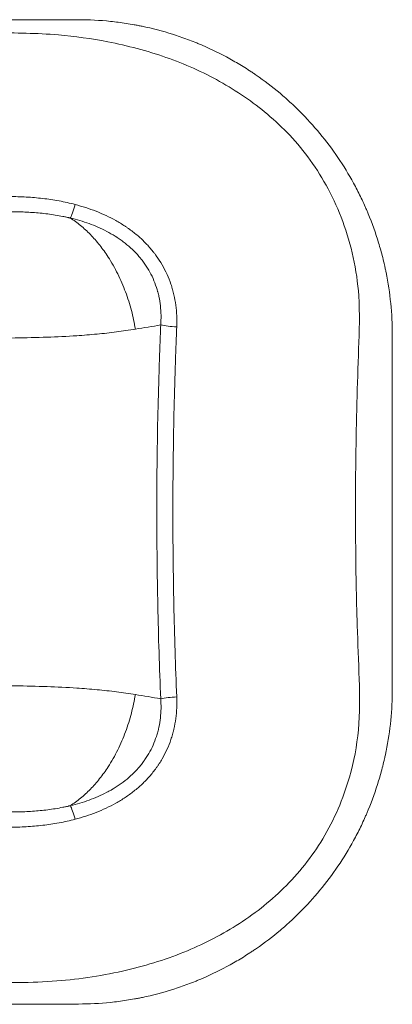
# Model space of a CAD drawing. Header units: millimetres. Extents: x -8 to 594, y 0 to 420.
# Tile 166 of 249: x 281.99 to 286.73, y 270.99 to 283.55. Entities that reach past the tile are written whole.
import ezdxf

# ---------------------------------------------------------------- set-up
doc = ezdxf.new("R2010")
doc.units = ezdxf.units.MM
doc.layers.add('1', color=7, linetype='Continuous', true_color=0xffffff)

msp = doc.modelspace()

# ---------------------------------------------------------------- linework, layer by layer
at = {"layer": '1', "color": 155, "linetype": 'Continuous', "lineweight": 13}
for centre, major_axis, start_param, end_param in [((283.988, 279.693), (-0.3, 0.013), 0.828609, 1.57906), ((283.988, 274.853), (-0.3, -0.013), 4.704125, 5.454576)]:
    msp.add_ellipse(centre, major_axis=major_axis, ratio=0.195401, start_param=start_param, end_param=end_param, dxfattribs=at)
at = {"layer": '1', "color": 155, "linetype": 'Continuous', "lineweight": 18}
for points, knots in [([(268.77, 283.553), (268.948, 283.553), (269.125, 283.553), (269.572, 283.553), (269.84, 283.553), (270.625, 283.553), (271.122, 283.553), (272.063, 283.553), (272.507, 283.553), (273.03, 283.553), (273.133, 283.553), (273.331, 283.553), (273.425, 283.553), (273.692, 283.553), (273.851, 283.553), (274.269, 283.553), (274.47, 283.553), (274.632, 283.553), (274.66, 283.553), (274.695, 283.553), (274.705, 283.553), (274.723, 283.553), (274.731, 283.553), (274.772, 283.553), (274.806, 283.553), (274.914, 283.553), (274.992, 283.553), (275.086, 283.553), (275.097, 283.553), (275.112, 283.553), (275.118, 283.553), (275.129, 283.553), (275.135, 283.553), (275.175, 283.553), (275.233, 283.553), (275.319, 283.553), (275.329, 283.553), (275.352, 283.553), (275.365, 283.553), (275.395, 283.553), (275.411, 283.553), (275.447, 283.553), (275.465, 283.553), (275.496, 283.553), (275.507, 283.553), (275.531, 283.553), (275.544, 283.553), (275.584, 283.553), (275.613, 283.553), (275.67, 283.553), (275.698, 283.553), (275.727, 283.553), (275.731, 283.553), (275.745, 283.553), (275.753, 283.553), (275.784, 283.553), (275.812, 283.553), (275.867, 283.553), (275.887, 283.553), (275.933, 283.553), (275.957, 283.553), (276.028, 283.553), (276.075, 283.553), (276.165, 283.553), (276.208, 283.553), (276.293, 283.553), (276.332, 283.553), (276.451, 283.553), (276.529, 283.553), (276.623, 283.553), (276.642, 283.553), (276.681, 283.553), (276.702, 283.553), (276.766, 283.553), (276.813, 283.553), (276.963, 283.553), (277.078, 283.553), (277.24, 283.553), (277.273, 283.553), (277.339, 283.553), (277.372, 283.553), (277.472, 283.553), (277.539, 283.553), (277.741, 283.553), (277.877, 283.553), (278.291, 283.553), (278.573, 283.553), (279.002, 283.553), (279.146, 283.553), (279.364, 283.553), (279.437, 283.553), (279.584, 283.553), (279.66, 283.553), (280.06, 283.553), (280.439, 283.553), (280.93, 283.553), (280.985, 283.553), (281.098, 283.553), (281.156, 283.553), (281.324, 283.553), (281.431, 283.553), (281.733, 283.553), (281.912, 283.553), (282.381, 283.553), (282.603, 283.553), (282.735, 283.553)], [0, 0, 0, 0, 0.040921, 0.040921, 0.104859, 0.104859, 0.232737, 0.232737, 0.360614, 0.360614, 0.392583, 0.392583, 0.424552, 0.424552, 0.488491, 0.488491, 0.616368, 0.616368, 0.648338, 0.648338, 0.664322, 0.664322, 0.680307, 0.680307, 0.744246, 0.744246, 0.872123, 0.872123, 0.888107, 0.888107, 0.8961, 0.8961, 0.904092, 0.904092, 0.936061, 0.936061, 0.940058, 0.940058, 0.944054, 0.944054, 0.94805, 0.94805, 0.952046, 0.952046, 0.954044, 0.954044, 0.956042, 0.956042, 0.960038, 0.960038, 0.964035, 0.964035, 0.964534, 0.964534, 0.965034, 0.965034, 0.966033, 0.966033, 0.966532, 0.966532, 0.967032, 0.967032, 0.968031, 0.968031, 0.96903, 0.96903, 0.970029, 0.970029, 0.972027, 0.972027, 0.972526, 0.972526, 0.973026, 0.973026, 0.974025, 0.974025, 0.976023, 0.976023, 0.976523, 0.976523, 0.977022, 0.977022, 0.978021, 0.978021, 0.980019, 0.980019, 0.984015, 0.984015, 0.986013, 0.986013, 0.987012, 0.987012, 0.988012, 0.988012, 0.992008, 0.992008, 0.992507, 0.992507, 0.993007, 0.993007, 0.994006, 0.994006, 0.996004, 0.996004, 1, 1, 1, 1]), ([(282.735, 283.553), (282.871, 283.553), (283.007, 283.546), (283.21, 283.525), (283.277, 283.516), (283.379, 283.501), (283.412, 283.495), (283.463, 283.486), (283.48, 283.483), (283.513, 283.476), (283.531, 283.473), (283.678, 283.442), (283.807, 283.408), (283.999, 283.347), (284.063, 283.326), (284.157, 283.29), (284.189, 283.278), (284.236, 283.259), (284.251, 283.253), (284.275, 283.243), (284.283, 283.24), (284.298, 283.233), (284.306, 283.23), (284.434, 283.175), (284.551, 283.117), (284.722, 283.022), (284.778, 282.989), (284.862, 282.938), (284.89, 282.92), (284.931, 282.893), (284.945, 282.884), (284.972, 282.865), (284.986, 282.856), (285.105, 282.774), (285.207, 282.696), (285.353, 282.573), (285.401, 282.53), (285.472, 282.464), (285.495, 282.442), (285.542, 282.397), (285.565, 282.374), (285.766, 282.168), (285.927, 281.969), (286.139, 281.648), (286.204, 281.538), (286.294, 281.368), (286.323, 281.311), (286.364, 281.224), (286.377, 281.195), (286.396, 281.151), (286.403, 281.137), (286.415, 281.107), (286.422, 281.093), (286.478, 280.956), (286.522, 280.833), (286.579, 280.645), (286.597, 280.582), (286.621, 280.487), (286.628, 280.455), (286.639, 280.407), (286.643, 280.391), (286.649, 280.359), (286.653, 280.344), (286.708, 280.066), (286.735, 279.801), (286.735, 279.534)], [0, 0, 0, 0, 0.0625, 0.0625, 0.09375, 0.09375, 0.109375, 0.109375, 0.117188, 0.117188, 0.125, 0.125, 0.1875, 0.1875, 0.21875, 0.21875, 0.234375, 0.234375, 0.242188, 0.242188, 0.246094, 0.246094, 0.25, 0.25, 0.3125, 0.3125, 0.34375, 0.34375, 0.359375, 0.359375, 0.367188, 0.367188, 0.375, 0.375, 0.4375, 0.4375, 0.46875, 0.46875, 0.484375, 0.484375, 0.5, 0.5, 0.625, 0.625, 0.6875, 0.6875, 0.71875, 0.71875, 0.734375, 0.734375, 0.742188, 0.742188, 0.75, 0.75, 0.8125, 0.8125, 0.84375, 0.84375, 0.859375, 0.859375, 0.867188, 0.867188, 0.875, 0.875, 1, 1, 1, 1]), ([(262.702, 276.478), (262.702, 276.402), (262.701, 276.122), (262.699, 275.627), (262.702, 274.983), (262.811, 274.382), (262.985, 273.851), (263.197, 273.398), (263.464, 272.985), (263.878, 272.495), (264.376, 272.086), (264.934, 271.769), (265.513, 271.518), (266.334, 271.299), (267.394, 271.28), (268.491, 271.295), (269.586, 271.297), (270.675, 271.3), (271.76, 271.302), (273.726, 271.304), (276.615, 271.299), (279.474, 271.282), (281.416, 271.269), (282.379, 271.257), (283.279, 271.387), (284.073, 271.628), (284.771, 271.981), (285.383, 272.46), (285.89, 273.096), (286.189, 273.799), (286.325, 274.496), (286.317, 275.148), (286.279, 275.948), (286.265, 276.891), (286.266, 277.842), (286.282, 278.663), (286.306, 279.352), (286.329, 279.975), (286.248, 280.519), (286.116, 280.977), (285.928, 281.392), (285.701, 281.761), (285.438, 282.078), (285.066, 282.43), (284.548, 282.784), (283.857, 283.092), (283.157, 283.275), (282.42, 283.38), (281.596, 283.388), (280.59, 283.377), (279.399, 283.373), (278.024, 283.368), (277.046, 283.365), (276.527, 283.365)], [0, 0, 0, 0, 0.004905, 0.018193, 0.032326, 0.047329, 0.058814, 0.070171, 0.081405, 0.09251, 0.114291, 0.125002, 0.135562, 0.156132, 0.179964, 0.203669, 0.227229, 0.250687, 0.274078, 0.297404, 0.377832, 0.460888, 0.482217, 0.503438, 0.523055, 0.54099, 0.557668, 0.575103, 0.593533, 0.613151, 0.626977, 0.641354, 0.656307, 0.679518, 0.702525, 0.717688, 0.732709, 0.747603, 0.758702, 0.769512, 0.779844, 0.789698, 0.799074, 0.807968, 0.824594, 0.841174, 0.857917, 0.871681, 0.889406, 0.911106, 0.936772, 0.966402, 1, 1, 1, 1]), ([(286.735, 279.534), (286.735, 279.129), (286.735, 278.737), (286.735, 277.982), (286.735, 277.622), (286.735, 277.273)], [0, 0, 0, 0, 0.5, 0.5, 1, 1, 1, 1]), ([(286.735, 279.523), (286.735, 279.434), (286.735, 279.258), (286.735, 278.995), (286.735, 278.736), (286.735, 278.482), (286.735, 278.232), (286.735, 277.986), (286.735, 277.745), (286.735, 277.507), (286.735, 277.351), (286.735, 277.273)], [0, 0, 0, 0, 0.119996, 0.23776, 0.353272, 0.466511, 0.577457, 0.686092, 0.792541, 0.897086, 1, 1, 1, 1]), ([(286.735, 277.273), (286.735, 277.179), (286.735, 276.994), (286.735, 276.72), (286.735, 276.455), (286.735, 276.197), (286.735, 275.947), (286.735, 275.704), (286.735, 275.469), (286.735, 275.243), (286.735, 275.095), (286.735, 275.023)], [0, 0, 0, 0, 0.124255, 0.244807, 0.362004, 0.476124, 0.587315, 0.695453, 0.800378, 0.901936, 1, 1, 1, 1]), ([(286.735, 277.273), (286.735, 276.842), (286.735, 276.44), (286.735, 275.685), (286.735, 275.333), (286.735, 275.012)], [0, 0, 0, 0, 0.5, 0.5, 1, 1, 1, 1]), ([(286.735, 275.012), (286.735, 274.746), (286.709, 274.481), (286.653, 274.203), (286.65, 274.187), (286.643, 274.155), (286.639, 274.14), (286.629, 274.092), (286.621, 274.06), (286.597, 273.965), (286.58, 273.902), (286.523, 273.715), (286.479, 273.591), (286.422, 273.455), (286.416, 273.44), (286.404, 273.411), (286.397, 273.396), (286.378, 273.352), (286.365, 273.323), (286.324, 273.236), (286.295, 273.179), (286.205, 273.009), (286.14, 272.899), (285.998, 272.684), (285.922, 272.581), (285.762, 272.382), (285.677, 272.286), (285.543, 272.149), (285.497, 272.104), (285.403, 272.017), (285.355, 271.974), (285.209, 271.851), (285.107, 271.774), (284.996, 271.697), (284.989, 271.692), (284.975, 271.682), (284.968, 271.678), (284.948, 271.664), (284.934, 271.655), (284.893, 271.628), (284.865, 271.61), (284.781, 271.558), (284.725, 271.525), (284.553, 271.43), (284.436, 271.372), (284.309, 271.317), (284.301, 271.314), (284.285, 271.307), (284.278, 271.304), (284.254, 271.294), (284.239, 271.288), (284.192, 271.269), (284.16, 271.257), (284.066, 271.221), (284.002, 271.199), (283.811, 271.139), (283.681, 271.105), (283.534, 271.074), (283.517, 271.07), (283.483, 271.064), (283.466, 271.061), (283.415, 271.051), (283.382, 271.046), (283.28, 271.03), (283.212, 271.021), (283.008, 271), (282.872, 270.993), (282.735, 270.993), (282.735, 270.993), (282.735, 270.993)], [0, 0, 0, 0, 0.124998, 0.124998, 0.132811, 0.132811, 0.140623, 0.140623, 0.156248, 0.156248, 0.187497, 0.187497, 0.249996, 0.249996, 0.257809, 0.257809, 0.265621, 0.265621, 0.281246, 0.281246, 0.312495, 0.312495, 0.374994, 0.374994, 0.437493, 0.437493, 0.499992, 0.499992, 0.531242, 0.531242, 0.562492, 0.562492, 0.624991, 0.624991, 0.628897, 0.628897, 0.632803, 0.632803, 0.640615, 0.640615, 0.65624, 0.65624, 0.68749, 0.68749, 0.749989, 0.749989, 0.753895, 0.753895, 0.757801, 0.757801, 0.765614, 0.765614, 0.781238, 0.781238, 0.812488, 0.812488, 0.874987, 0.874987, 0.882799, 0.882799, 0.890612, 0.890612, 0.906236, 0.906236, 0.937486, 0.937486, 0.999985, 0.999985, 1, 1, 1, 1]), ([(282.735, 270.993), (282.532, 270.993), (282.259, 270.993), (281.573, 270.993), (281.16, 270.993), (280.437, 270.993), (280.178, 270.993), (279.764, 270.993), (279.622, 270.993), (279.328, 270.993), (279.177, 270.993), (278.411, 270.993), (277.751, 270.993), (276.997, 270.993), (276.953, 270.993), (276.863, 270.993), (276.818, 270.993), (276.687, 270.993), (276.607, 270.993), (276.39, 270.993), (276.277, 270.993), (276.153, 270.993), (276.119, 270.993), (276.081, 270.993), (276.07, 270.993), (276.047, 270.993), (276.035, 270.993), (275.976, 270.993), (275.924, 270.993), (275.754, 270.993), (275.624, 270.993), (275.438, 270.993), (275.4, 270.993), (275.341, 270.993), (275.321, 270.993), (275.283, 270.993), (275.264, 270.993), (275.172, 270.993), (275.106, 270.993), (274.99, 270.993), (274.939, 270.993), (274.878, 270.993), (274.86, 270.993), (274.826, 270.993), (274.81, 270.993), (274.783, 270.993), (274.772, 270.993), (274.745, 270.993), (274.731, 270.993), (274.685, 270.993), (274.65, 270.993), (274.595, 270.993), (274.576, 270.993), (274.542, 270.993), (274.526, 270.993), (274.483, 270.993), (274.459, 270.993), (274.418, 270.992), (274.4, 270.992), (274.36, 270.992), (274.34, 270.992), (274.297, 270.992), (274.274, 270.992), (274.245, 270.992), (274.239, 270.992), (274.227, 270.992), (274.22, 270.992), (274.196, 270.992), (274.173, 270.992), (274.116, 270.992), (274.081, 270.992), (273.999, 270.992), (273.959, 270.992), (273.902, 270.992), (273.883, 270.992), (273.847, 270.992), (273.828, 270.992), (273.766, 270.992), (273.718, 270.992), (273.611, 270.992), (273.553, 270.992), (273.428, 270.992), (273.362, 270.992), (273.221, 270.992), (273.145, 270.992), (272.984, 270.992), (272.9, 270.992), (272.724, 270.992), (272.633, 270.992), (272.444, 270.992), (272.344, 270.992), (272.048, 270.992), (271.851, 270.992), (271.456, 270.992), (271.259, 270.992), (270.865, 270.992), (270.668, 270.992), (270.081, 270.992), (269.694, 270.992), (268.546, 270.992), (267.797, 270.992), (266.699, 270.992), (266.338, 270.992), (265.801, 270.992), (265.623, 270.992), (265.27, 270.992), (265.093, 270.992), (264.221, 270.992), (263.563, 270.992), (261.708, 270.992), (260.628, 270.992), (259.474, 270.992), (259.254, 270.992), (258.831, 270.992), (258.624, 270.992), (258.02, 270.992), (257.638, 270.992), (256.553, 270.992), (255.911, 270.992), (254.791, 270.992), (254.313, 270.992), (253.721, 270.992), (253.544, 270.992), (253.311, 270.992), (253.238, 270.992), (253.153, 270.992), (253.137, 270.992), (253.102, 270.992), (253.084, 270.992), (253.026, 270.992), (252.984, 270.992), (252.755, 270.992), (252.514, 270.992), (252.063, 270.991), (251.898, 270.991), (251.671, 270.991), (251.624, 270.991), (251.534, 270.991), (251.489, 270.991), (251.358, 270.991), (251.274, 270.991), (251.031, 270.991), (250.881, 270.991), (250.614, 270.991), (250.498, 270.991), (250.349, 270.991), (250.304, 270.991), (250.222, 270.991), (250.186, 270.991), (250.089, 270.991), (250.039, 270.991), (249.967, 270.991), (249.935, 270.991), (249.887, 270.991), (249.871, 270.991), (249.847, 270.991), (249.84, 270.991), (249.828, 270.991), (249.824, 270.991), (249.816, 270.991), (249.811, 270.991), (249.79, 270.991), (249.769, 270.991), (249.731, 270.991), (249.722, 270.991), (249.705, 270.991), (249.697, 270.991), (249.673, 270.991), (249.658, 270.991), (249.63, 270.991), (249.618, 270.991), (249.592, 270.991), (249.578, 270.991), (249.539, 270.991), (249.512, 270.991), (249.473, 270.991), (249.461, 270.991), (249.445, 270.991), (249.442, 270.991), (249.43, 270.991), (249.423, 270.991), (249.397, 270.991), (249.375, 270.991), (249.332, 270.991), (249.317, 270.991), (249.283, 270.991), (249.264, 270.991), (249.206, 270.991), (249.168, 270.991), (249.053, 270.991), (248.977, 270.991), (248.863, 270.991), (248.825, 270.991), (248.769, 270.991), (248.75, 270.991), (248.713, 270.991), (248.694, 270.991), (248.593, 270.991), (248.489, 270.991), (248.302, 270.991), (248.234, 270.991), (248.124, 270.991), (248.086, 270.991), (248.007, 270.991), (247.966, 270.991), (247.762, 270.991), (247.604, 270.991), (247.411, 270.991), (247.372, 270.991), (247.296, 270.991), (247.259, 270.991), (247.145, 270.991), (247.06, 270.991), (246.778, 270.991), (246.554, 270.991), (245.778, 270.991), (245.119, 270.991), (244.224, 270.991), (244.123, 270.991), (243.915, 270.991), (243.809, 270.991), (243.488, 270.991), (243.271, 270.991), (242.606, 270.991), (242.146, 270.991), (241.434, 270.991), (241.193, 270.991), (240.825, 270.991), (240.701, 270.991), (240.452, 270.991), (240.326, 270.991), (239.68, 270.991), (239.12, 270.991), (237.913, 270.991), (237.265, 270.991), (236.228, 270.991), (235.872, 270.991), (235.32, 270.991), (235.134, 270.991), (234.762, 270.991), (234.575, 270.991), (232.888, 270.991), (231.343, 270.991), (228.158, 270.991), (226.52, 270.991), (224.411, 270.991), (223.986, 270.991), (223.13, 270.991), (222.702, 270.991), (221.418, 270.991), (220.561, 270.991), (219.275, 270.991), (218.846, 270.991), (218.202, 270.991), (217.987, 270.991), (217.558, 270.991), (217.344, 270.991), (216.291, 270.991), (215.488, 270.991), (213.964, 270.991), (213.243, 270.991), (212.391, 270.991), (212.223, 270.991), (211.893, 270.991), (211.731, 270.991), (211.244, 270.991), (210.92, 270.991), (210.269, 270.991), (209.944, 270.991), (209.456, 270.991), (209.293, 270.991), (209.049, 270.991), (208.967, 270.991), (208.804, 270.991), (208.723, 270.991), (207.984, 270.991), (207.284, 270.991), (206.354, 270.991), (206.165, 270.991), (205.878, 270.99), (205.781, 270.99), (205.589, 270.99), (205.493, 270.99), (205.016, 270.99), (204.64, 270.99), (203.534, 270.99), (202.822, 270.99), (201.447, 270.99), (200.785, 270.99), (199.987, 270.99), (199.83, 270.99), (199.515, 270.99), (199.359, 270.99), (198.892, 270.99), (198.584, 270.99), (197.667, 270.99), (197.067, 270.99), (195.89, 270.99), (195.313, 270.99), (194.459, 270.99), (194.177, 270.99), (193.619, 270.99), (193.34, 270.99), (192.503, 270.99), (191.946, 270.99), (190.275, 270.99), (189.163, 270.989), (188.049, 270.989)], [0, 0, 0, 0, 0.03125, 0.03125, 0.0625, 0.0625, 0.078125, 0.078125, 0.085938, 0.085938, 0.09375, 0.09375, 0.125, 0.125, 0.126953, 0.126953, 0.128906, 0.128906, 0.132812, 0.132812, 0.140625, 0.140625, 0.144531, 0.144531, 0.146484, 0.146484, 0.148438, 0.148438, 0.15625, 0.15625, 0.171875, 0.171875, 0.175781, 0.175781, 0.177734, 0.177734, 0.179688, 0.179688, 0.1875, 0.1875, 0.195312, 0.195312, 0.199219, 0.199219, 0.203125, 0.203125, 0.207031, 0.207031, 0.210938, 0.210938, 0.21875, 0.21875, 0.222656, 0.222656, 0.226562, 0.226562, 0.234375, 0.234375, 0.242188, 0.242188, 0.25, 0.25, 0.257812, 0.257812, 0.259766, 0.259766, 0.261719, 0.261719, 0.265625, 0.265625, 0.269531, 0.269531, 0.273438, 0.273438, 0.275391, 0.275391, 0.277344, 0.277344, 0.28125, 0.28125, 0.285156, 0.285156, 0.289062, 0.289062, 0.292969, 0.292969, 0.296875, 0.296875, 0.300781, 0.300781, 0.304688, 0.304688, 0.3125, 0.3125, 0.320312, 0.320312, 0.328125, 0.328125, 0.34375, 0.34375, 0.375, 0.375, 0.390625, 0.390625, 0.398438, 0.398438, 0.40625, 0.40625, 0.4375, 0.4375, 0.5, 0.5, 0.515625, 0.515625, 0.53125, 0.53125, 0.5625, 0.5625, 0.625, 0.625, 0.6875, 0.6875, 0.71875, 0.71875, 0.734375, 0.734375, 0.738281, 0.738281, 0.742188, 0.742188, 0.75, 0.75, 0.78125, 0.78125, 0.796875, 0.796875, 0.800781, 0.800781, 0.804688, 0.804688, 0.8125, 0.8125, 0.828125, 0.828125, 0.84375, 0.84375, 0.851562, 0.851562, 0.859375, 0.859375, 0.875, 0.875, 0.890625, 0.890625, 0.898438, 0.898438, 0.902344, 0.902344, 0.904297, 0.904297, 0.90625, 0.90625, 0.910156, 0.910156, 0.911133, 0.911133, 0.912109, 0.912109, 0.914062, 0.914062, 0.916016, 0.916016, 0.917969, 0.917969, 0.921875, 0.921875, 0.923828, 0.923828, 0.924316, 0.924316, 0.924805, 0.924805, 0.925781, 0.925781, 0.92627, 0.92627, 0.926758, 0.926758, 0.927734, 0.927734, 0.929688, 0.929688, 0.930664, 0.930664, 0.931152, 0.931152, 0.931641, 0.931641, 0.933594, 0.933594, 0.93457, 0.93457, 0.935059, 0.935059, 0.935547, 0.935547, 0.9375, 0.9375, 0.937988, 0.937988, 0.938477, 0.938477, 0.939453, 0.939453, 0.941406, 0.941406, 0.945312, 0.945312, 0.945801, 0.945801, 0.946289, 0.946289, 0.947266, 0.947266, 0.949219, 0.949219, 0.950195, 0.950195, 0.950684, 0.950684, 0.951172, 0.951172, 0.953125, 0.953125, 0.955078, 0.955078, 0.956055, 0.956055, 0.956543, 0.956543, 0.957031, 0.957031, 0.960938, 0.960938, 0.964844, 0.964844, 0.96582, 0.96582, 0.966797, 0.966797, 0.96875, 0.96875, 0.969727, 0.969727, 0.970215, 0.970215, 0.970703, 0.970703, 0.972656, 0.972656, 0.974609, 0.974609, 0.975098, 0.975098, 0.975586, 0.975586, 0.976562, 0.976562, 0.977539, 0.977539, 0.978027, 0.978027, 0.978271, 0.978271, 0.978516, 0.978516, 0.980469, 0.980469, 0.980957, 0.980957, 0.981201, 0.981201, 0.981445, 0.981445, 0.982422, 0.982422, 0.984375, 0.984375, 0.986328, 0.986328, 0.986816, 0.986816, 0.987305, 0.987305, 0.988281, 0.988281, 0.990234, 0.990234, 0.992188, 0.992188, 0.993164, 0.993164, 0.994141, 0.994141, 0.996094, 0.996094, 1, 1, 1, 1])]:
    msp.add_open_spline(points, degree=3, knots=knots, dxfattribs=at)
at = {"layer": '1', "color": 155, "linetype": 'Continuous', "lineweight": 13}
for points, knots in [([(281.858, 281.296), (281.929, 281.296), (281.999, 281.294), (282.14, 281.286), (282.21, 281.28), (282.315, 281.268), (282.349, 281.263), (282.419, 281.253), (282.453, 281.247), (282.523, 281.234), (282.557, 281.227), (282.626, 281.212), (282.66, 281.204), (282.694, 281.195)], [0, 0, 0, 0, 0.25, 0.25, 0.5, 0.5, 0.625, 0.625, 0.75, 0.75, 0.875, 0.875, 1, 1, 1, 1]), ([(282.694, 281.195), (282.74, 281.183), (282.784, 281.169), (282.873, 281.141), (282.917, 281.125), (283.003, 281.092), (283.045, 281.073), (283.129, 281.034), (283.17, 281.013), (283.251, 280.968), (283.29, 280.944), (283.334, 280.915), (283.339, 280.912), (283.348, 280.906), (283.363, 280.896), (283.396, 280.872), (283.424, 280.851), (283.478, 280.809), (283.513, 280.779), (283.579, 280.716), (283.611, 280.683), (283.656, 280.631), (283.671, 280.613), (283.689, 280.591), (283.693, 280.586), (283.7, 280.577), (283.71, 280.563), (283.721, 280.549), (283.754, 280.503), (283.779, 280.464), (283.824, 280.386), (283.845, 280.345), (283.883, 280.262), (283.899, 280.22), (283.918, 280.166), (283.921, 280.155), (283.926, 280.138), (283.928, 280.133), (283.931, 280.122), (283.939, 280.094), (283.947, 280.066), (283.962, 279.999), (283.97, 279.954), (283.982, 279.864), (283.986, 279.818), (283.99, 279.727), (283.99, 279.681), (283.988, 279.634)], [0, 0, 0, 0, 0.0625, 0.0625, 0.125, 0.125, 0.1875, 0.1875, 0.25, 0.25, 0.3125, 0.3125, 0.320313, 0.320313, 0.328125, 0.34375, 0.375, 0.375, 0.4375, 0.4375, 0.5, 0.5, 0.53125, 0.53125, 0.539063, 0.539063, 0.546875, 0.5625, 0.5625, 0.625, 0.625, 0.6875, 0.6875, 0.75, 0.75, 0.765625, 0.765625, 0.773438, 0.773438, 0.78125, 0.8125, 0.8125, 0.875, 0.875, 0.9375, 0.9375, 1, 1, 1, 1]), ([(282.632, 281.022), (282.632, 281.022), (282.631, 281.022), (282.631, 281.022), (282.63, 281.022), (282.628, 281.023), (282.625, 281.023), (282.618, 281.025), (282.604, 281.028), (282.576, 281.035), (282.552, 281.04), (282.504, 281.049), (282.472, 281.055), (282.408, 281.065), (282.376, 281.07), (282.312, 281.078), (282.279, 281.082), (282.183, 281.092), (282.118, 281.096), (282.021, 281.1), (281.988, 281.101), (281.939, 281.101), (281.915, 281.102), (281.887, 281.101), (281.872, 281.101), (281.865, 281.101), (281.862, 281.101), (281.86, 281.101), (281.859, 281.101), (281.859, 281.101), (281.858, 281.101), (281.858, 281.101)], [0, 0, 0, 0, 0.000977, 0.000977, 0.001953, 0.003906, 0.007813, 0.015625, 0.03125, 0.0625, 0.125, 0.125, 0.25, 0.25, 0.375, 0.375, 0.5, 0.5, 0.75, 0.75, 0.875, 0.875, 0.9375, 0.96875, 0.984375, 0.992187, 0.996094, 0.998047, 0.999023, 0.999023, 1, 1, 1, 1]), ([(283.784, 279.658), (283.787, 279.699), (283.788, 279.74), (283.787, 279.821), (283.784, 279.861), (283.776, 279.941), (283.769, 279.981), (283.757, 280.04), (283.752, 280.06), (283.745, 280.084), (283.744, 280.089), (283.741, 280.099), (283.74, 280.104), (283.735, 280.118), (283.732, 280.128), (283.717, 280.176), (283.702, 280.214), (283.669, 280.288), (283.651, 280.323), (283.611, 280.393), (283.588, 280.427), (283.558, 280.468), (283.552, 280.477), (283.543, 280.489), (283.54, 280.493), (283.533, 280.501), (283.517, 280.521), (283.5, 280.54), (283.459, 280.586), (283.43, 280.615), (283.37, 280.669), (283.338, 280.696), (283.289, 280.733), (283.272, 280.745), (283.247, 280.762), (283.238, 280.768), (283.225, 280.777), (283.221, 280.779), (283.212, 280.785), (283.208, 280.788), (283.168, 280.813), (283.132, 280.833), (283.059, 280.871), (283.022, 280.889), (282.947, 280.922), (282.909, 280.937), (282.831, 280.965), (282.792, 280.978), (282.713, 281.001), (282.672, 281.012), (282.632, 281.022)], [0, 0, 0, 0, 0.0625, 0.0625, 0.125, 0.125, 0.1875, 0.1875, 0.21875, 0.21875, 0.226562, 0.226562, 0.234375, 0.234375, 0.25, 0.25, 0.3125, 0.3125, 0.375, 0.375, 0.4375, 0.4375, 0.453125, 0.453125, 0.460937, 0.460937, 0.46875, 0.5, 0.5, 0.5625, 0.5625, 0.625, 0.625, 0.65625, 0.65625, 0.671875, 0.671875, 0.679687, 0.679687, 0.6875, 0.6875, 0.75, 0.75, 0.8125, 0.8125, 0.875, 0.875, 0.9375, 0.9375, 1, 1, 1, 1]), ([(283.461, 279.604), (283.381, 279.592), (283.22, 279.567), (282.971, 279.54), (282.677, 279.517), (282.33, 279.5), (281.94, 279.491), (281.534, 279.489), (281.216, 279.49), (281.004, 279.491), (280.905, 279.491), (280.81, 279.498), (280.704, 279.507), (280.593, 279.518), (280.496, 279.524), (280.412, 279.525), (280.342, 279.522), (280.298, 279.516), (280.276, 279.513)], [0, 0, 0, 0, 0.081038, 0.163926, 0.248714, 0.370148, 0.498161, 0.618181, 0.748366, 0.789355, 0.811007, 0.838108, 0.874313, 0.906048, 0.937617, 0.960231, 0.981007, 1, 1, 1, 1]), ([(283.784, 274.887), (283.776, 275.085), (283.768, 275.283), (283.756, 275.68), (283.751, 275.878), (283.743, 276.275), (283.74, 276.473), (283.735, 276.871), (283.734, 277.07), (283.734, 277.467), (283.735, 277.666), (283.739, 278.065), (283.742, 278.264), (283.751, 278.663), (283.756, 278.862), (283.763, 279.087), (283.764, 279.112), (283.765, 279.162), (283.768, 279.236), (283.774, 279.411), (283.78, 279.559), (283.784, 279.658)], [0, 0, 0, 0, 0.125, 0.125, 0.25, 0.25, 0.375, 0.375, 0.5, 0.5, 0.625, 0.625, 0.75, 0.75, 0.875, 0.875, 0.890625, 0.890625, 0.90625, 0.9375, 1, 1, 1, 1]), ([(283.988, 279.634), (283.984, 279.536), (283.98, 279.438), (283.975, 279.291), (283.972, 279.217), (283.97, 279.143), (283.968, 279.093), (283.967, 279.069), (283.96, 278.846), (283.955, 278.649), (283.947, 278.254), (283.944, 278.057), (283.94, 277.662), (283.939, 277.465), (283.939, 277.072), (283.941, 276.678), (283.947, 276.285), (283.955, 275.892), (283.96, 275.696), (283.973, 275.303), (283.98, 275.107), (283.988, 274.911)], [0, 0, 0, 0, 0.0625, 0.0625, 0.09375, 0.109375, 0.109375, 0.125, 0.125, 0.25, 0.25, 0.375, 0.375, 0.5, 0.5, 0.625, 0.75, 0.75, 0.875, 0.875, 1, 1, 1, 1]), ([(280.276, 275.032), (280.298, 275.03), (280.342, 275.024), (280.412, 275.021), (280.496, 275.021), (280.593, 275.028), (280.704, 275.038), (280.81, 275.048), (280.905, 275.055), (281.004, 275.055), (281.216, 275.056), (281.534, 275.056), (281.94, 275.054), (282.33, 275.045), (282.677, 275.029), (282.971, 275.005), (283.22, 274.978), (283.381, 274.954), (283.461, 274.942)], [0, 0, 0, 0, 0.018993, 0.039769, 0.062383, 0.093952, 0.125687, 0.161892, 0.188993, 0.210645, 0.251634, 0.381819, 0.501839, 0.629852, 0.751286, 0.836074, 0.918962, 1, 1, 1, 1]), ([(283.988, 274.911), (283.99, 274.865), (283.99, 274.819), (283.986, 274.727), (283.982, 274.681), (283.97, 274.59), (283.962, 274.545), (283.95, 274.495), (283.949, 274.489), (283.946, 274.478), (283.945, 274.472), (283.94, 274.455), (283.931, 274.422), (283.921, 274.389), (283.899, 274.325), (283.882, 274.282), (283.845, 274.2), (283.824, 274.159), (283.79, 274.1), (283.778, 274.081), (283.759, 274.052), (283.75, 274.037), (283.738, 274.021), (283.733, 274.014), (283.73, 274.009), (283.728, 274.007), (283.699, 273.967), (283.671, 273.931), (283.61, 273.862), (283.579, 273.83), (283.513, 273.767), (283.478, 273.738), (283.407, 273.681), (283.369, 273.654), (283.312, 273.615), (283.292, 273.603), (283.252, 273.579), (283.232, 273.567), (283.171, 273.533), (283.13, 273.512), (283.046, 273.472), (283.003, 273.454), (282.917, 273.42), (282.873, 273.405), (282.785, 273.376), (282.74, 273.363), (282.694, 273.351)], [0, 0, 0, 0, 0.0625, 0.0625, 0.125, 0.125, 0.1875, 0.1875, 0.195313, 0.195313, 0.203125, 0.203125, 0.21875, 0.25, 0.25, 0.3125, 0.3125, 0.375, 0.375, 0.40625, 0.40625, 0.421875, 0.429688, 0.433594, 0.433594, 0.4375, 0.4375, 0.5, 0.5, 0.5625, 0.5625, 0.625, 0.625, 0.6875, 0.6875, 0.71875, 0.71875, 0.75, 0.75, 0.8125, 0.8125, 0.875, 0.875, 0.9375, 0.9375, 1, 1, 1, 1]), ([(282.632, 273.524), (282.672, 273.534), (282.713, 273.544), (282.792, 273.568), (282.831, 273.581), (282.909, 273.609), (282.947, 273.624), (283.023, 273.657), (283.06, 273.675), (283.115, 273.704), (283.133, 273.713), (283.156, 273.726), (283.16, 273.729), (283.169, 273.734), (283.182, 273.742), (283.196, 273.75), (283.239, 273.778), (283.273, 273.801), (283.339, 273.85), (283.37, 273.876), (283.431, 273.931), (283.46, 273.96), (283.491, 273.995), (283.494, 273.998), (283.501, 274.006), (283.511, 274.018), (283.534, 274.045), (283.553, 274.07), (283.568, 274.09), (283.571, 274.095), (283.577, 274.103), (283.586, 274.116), (283.605, 274.145), (283.621, 274.171), (283.652, 274.223), (283.67, 274.259), (283.702, 274.332), (283.717, 274.37), (283.735, 274.427), (283.741, 274.446), (283.749, 274.476), (283.752, 274.486), (283.755, 274.5), (283.756, 274.505), (283.758, 274.515), (283.76, 274.52), (283.769, 274.565), (283.776, 274.605), (283.784, 274.685), (283.787, 274.725), (283.788, 274.806), (283.787, 274.847), (283.784, 274.887)], [0, 0, 0, 0, 0.0625, 0.0625, 0.125, 0.125, 0.1875, 0.1875, 0.25, 0.25, 0.28125, 0.28125, 0.289063, 0.289063, 0.296875, 0.3125, 0.3125, 0.375, 0.375, 0.4375, 0.4375, 0.5, 0.5, 0.507813, 0.507813, 0.515625, 0.53125, 0.5625, 0.5625, 0.570313, 0.570313, 0.578125, 0.59375, 0.625, 0.625, 0.6875, 0.6875, 0.75, 0.75, 0.78125, 0.78125, 0.796875, 0.796875, 0.804688, 0.804688, 0.8125, 0.8125, 0.875, 0.875, 0.9375, 0.9375, 1, 1, 1, 1]), ([(281.858, 273.445), (281.858, 273.445), (281.859, 273.445), (281.859, 273.445), (281.86, 273.445), (281.862, 273.444), (281.865, 273.444), (281.872, 273.444), (281.887, 273.444), (281.915, 273.444), (281.939, 273.444), (281.988, 273.445), (282.021, 273.446), (282.118, 273.45), (282.183, 273.454), (282.279, 273.464), (282.312, 273.467), (282.376, 273.476), (282.408, 273.48), (282.472, 273.491), (282.504, 273.497), (282.552, 273.506), (282.576, 273.511), (282.604, 273.517), (282.618, 273.521), (282.625, 273.522), (282.628, 273.523), (282.63, 273.524), (282.631, 273.524), (282.631, 273.524), (282.632, 273.524), (282.632, 273.524)], [0, 0, 0, 0, 0.000977, 0.000977, 0.001953, 0.003906, 0.007813, 0.015625, 0.03125, 0.0625, 0.125, 0.125, 0.25, 0.25, 0.5, 0.5, 0.625, 0.625, 0.75, 0.75, 0.875, 0.875, 0.9375, 0.96875, 0.984375, 0.992187, 0.996094, 0.998047, 0.999023, 0.999023, 1, 1, 1, 1]), ([(282.694, 273.351), (282.66, 273.342), (282.626, 273.334), (282.557, 273.318), (282.523, 273.311), (282.453, 273.299), (282.419, 273.293), (282.349, 273.282), (282.315, 273.278), (282.21, 273.265), (282.14, 273.259), (281.999, 273.251), (281.929, 273.249), (281.858, 273.249)], [0, 0, 0, 0, 0.125, 0.125, 0.25, 0.25, 0.375, 0.375, 0.5, 0.5, 0.75, 0.75, 1, 1, 1, 1])]:
    msp.add_open_spline(points, degree=3, knots=knots, dxfattribs=at)
for points, degree in [([(282.632, 281.022), (282.647, 281.052), (282.671, 281.116), (282.694, 281.195)], 3), ([(283.784, 279.658), (283.677, 279.64), (283.57, 279.622), (283.461, 279.604)], 3), ([(286.735, 277.273), (286.735, 277.273)], 1), ([(283.461, 274.942), (283.57, 274.924), (283.677, 274.906), (283.784, 274.887)], 3), ([(282.694, 273.351), (282.671, 273.429), (282.647, 273.494), (282.632, 273.524)], 3)]:
    msp.add_open_spline(points, degree=degree, dxfattribs=at)
for points, weights in [([(283.461, 279.604), (283.295, 280.6), (282.632, 281.022)], [1, 0.837782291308, 0.922829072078]), ([(282.632, 273.524), (283.295, 273.945), (283.461, 274.942)], [0.922829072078, 0.837782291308, 1])]:
    msp.add_rational_spline(points, weights, degree=2, dxfattribs=at)
at = {"layer": '1', "color": 155, "linetype": 'Continuous', "lineweight": 18}
for points in [[(286.735, 279.523), (286.735, 279.534)], [(286.735, 275.023), (286.735, 275.012)]]:
    msp.add_open_spline(points, degree=1, dxfattribs=at)

doc.saveas('drawing.dxf')
